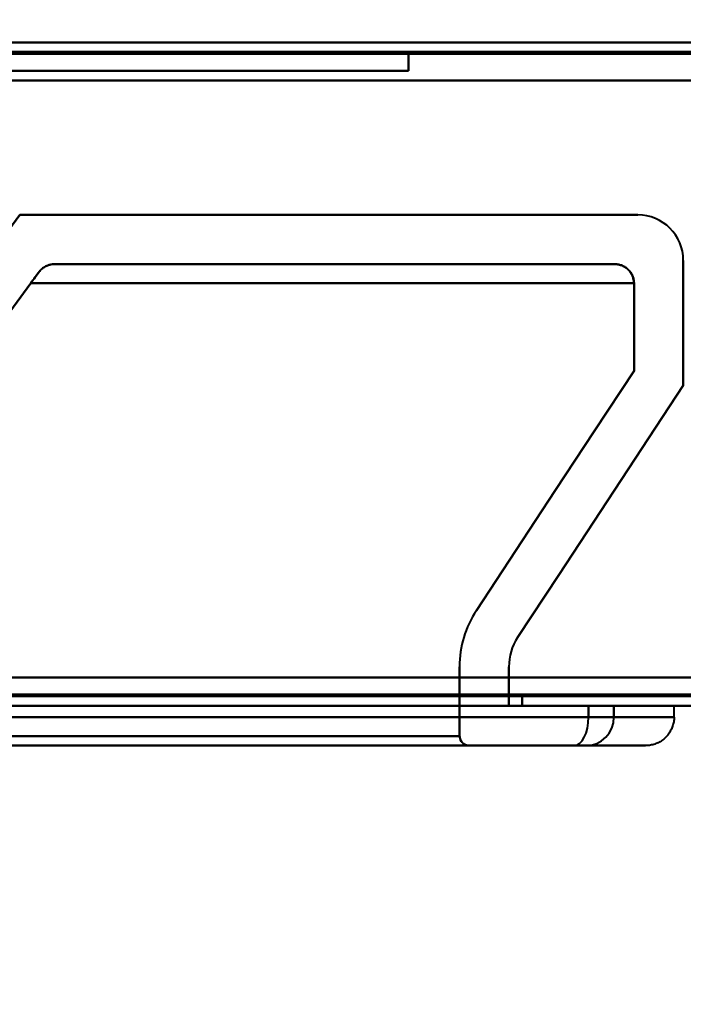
# Model space of a CAD drawing. Header units: millimetres. Extents: x -852 to 852, y -1321 to 592.
# Tile 32 of 111: x -251 to -216, y -471 to -419. Entities that reach past the tile are written whole.
import ezdxf

# ---------------------------------------------------------------- set-up
doc = ezdxf.new("R2010")
doc.units = ezdxf.units.MM
doc.layers.add('A-GENM', color=13, linetype='Continuous', lineweight=40)
doc.layers.add('G-IMPT', color=8, linetype='Continuous', lineweight=40)

# ---------------------------------------------------------------- blocks, each defined once
blk = doc.blocks.new('Maintenance r21 - Maintenance r21-769076-Niveau de réf_')
at = {"layer": 'A-GENM'}
for p, q in [((-690, -455), (690, -455)), ((690, -455), (-690, -455))]:
    blk.add_line(p, q, dxfattribs=at)
blk = doc.blocks.new('NEXA 1500 CALQUES_dwg-769064-Niveau de réf_')
at = {"layer": 'G-IMPT'}
for p, q in [((-176.1, -388.05), (-688.9, -388.05)), ((-220.1, -399.75), (-249.676, -399.75)), ((-689.4, -423.05), (-175.6, -423.05)), ((-273.202, -423.05), (-221.5, -423.05)), ((-273.202, -423.05), (-221.5, -423.05)), ((-221.5, -423.05), (-273.202, -423.05)), ((-221.5, -423.05), (-273.202, -423.05)), ((-221.5, -423.05), (-220.156, -423.05)), ((-221.5, -423.05), (-220.156, -423.05)), ((-220.156, -423.05), (-221.5, -423.05)), ((-220.156, -423.05), (-221.5, -423.05)), ((-220.156, -423.05), (-216.985, -423.05)), ((-216.985, -423.05), (-220.156, -423.05)), ((-216.985, -423.65), (-216.985, -423.05)), ((-274.584, -423.65), (-221.5, -423.65)), ((-274.584, -423.65), (-221.5, -423.65)), ((-221.5, -423.65), (-274.584, -423.65)), ((-221.5, -423.65), (-274.584, -423.65)), ((-221.5, -423.65), (-220.156, -423.65)), ((-221.5, -423.65), (-220.156, -423.65)), ((-220.156, -423.65), (-221.5, -423.65)), ((-220.156, -423.65), (-221.5, -423.65)), ((-220.156, -423.65), (-216.985, -423.65)), ((-216.985, -423.65), (-220.156, -423.65)), ((-273.818, -425.15), (-222.266, -425.15)), ((-273.818, -425.15), (-222.266, -425.15)), ((-222.266, -425.15), (-273.818, -425.15)), ((-222.266, -425.15), (-273.818, -425.15)), ((-269.069, -425.15), (-227.798, -425.15)), ((-222.266, -425.15), (-221.642, -425.15)), ((-222.266, -425.15), (-221.642, -425.15)), ((-221.642, -425.15), (-222.266, -425.15)), ((-221.642, -425.15), (-222.266, -425.15)), ((-221.642, -425.15), (-218.485, -425.15)), ((-218.485, -425.15), (-221.642, -425.15))]:
    blk.add_line(p, q, dxfattribs=at)
at = {"layer": 'G-IMPT', "flags": 128}
for points in [[(-688.9, -388.05), (-560.7, -388.05), (-432.5, -388.05), (-304.3, -388.05), (-176.1, -388.05)], [(-176.1, -388.05), (-304.3, -388.05), (-432.5, -388.05), (-560.7, -388.05), (-688.9, -388.05)], [(-688.9, -388.05), (-560.7, -388.05), (-432.5, -388.05), (-304.3, -388.05), (-176.1, -388.05)], [(-176.1, -388.05), (-304.3, -388.05), (-432.5, -388.05), (-560.7, -388.05), (-688.9, -388.05)], [(-176.1, -388.55), (-304.3, -388.55), (-432.5, -388.55), (-560.7, -388.55), (-688.9, -388.55)], [(-688.9, -388.55), (-560.7, -388.55), (-432.5, -388.55), (-304.3, -388.55), (-176.1, -388.55)], [(-351, -388.55), (-321, -388.55), (-291, -388.55), (-261, -388.55), (-231, -388.55)], [(-231, -388.55), (-261, -388.55), (-291, -388.55), (-321, -388.55), (-351, -388.55)], [(-351, -388.55), (-321, -388.55), (-291, -388.55), (-261, -388.55), (-231, -388.55)], [(-231, -388.55), (-261, -388.55), (-291, -388.55), (-321, -388.55), (-351, -388.55)], [(-231, -388.55), (-231, -388.8), (-231, -389.05), (-231, -389.3), (-231, -389.55)], [(-231, -388.55), (-231, -388.8), (-231, -389.05), (-231, -389.3), (-231, -389.55)], [(-231, -389.55), (-231, -389.3), (-231, -389.05), (-231, -388.8), (-231, -388.55)], [(-231, -389.55), (-231, -389.3), (-231, -389.05), (-231, -388.8), (-231, -388.55)], [(-176.1, -388.65), (-304.3, -388.65), (-432.5, -388.65), (-560.7, -388.65), (-688.9, -388.65)], [(-176.1, -388.65), (-304.3, -388.65), (-432.5, -388.65), (-560.7, -388.65), (-688.9, -388.65)], [(-688.9, -388.65), (-560.7, -388.65), (-432.5, -388.65), (-304.3, -388.65), (-176.1, -388.65)], [(-688.9, -388.65), (-560.7, -388.65), (-432.5, -388.65), (-304.3, -388.65), (-176.1, -388.65)], [(-176.1, -388.65), (-304.3, -388.65), (-432.5, -388.65), (-560.7, -388.65), (-688.9, -388.65)], [(-688.9, -388.65), (-560.7, -388.65), (-432.5, -388.65), (-304.3, -388.65), (-176.1, -388.65)], [(-231, -389.55), (-261, -389.55), (-291, -389.55), (-321, -389.55), (-351, -389.55)], [(-351, -389.55), (-321, -389.55), (-291, -389.55), (-261, -389.55), (-231, -389.55)], [(-231, -389.55), (-261, -389.55), (-291, -389.55), (-321, -389.55), (-351, -389.55)], [(-351, -389.55), (-321, -389.55), (-291, -389.55), (-261, -389.55), (-231, -389.55)], [(-689.4, -390.05), (-560.95, -390.05), (-432.5, -390.05), (-304.05, -390.05), (-175.6, -390.05)], [(-175.6, -390.05), (-304.05, -390.05), (-432.5, -390.05), (-560.95, -390.05), (-689.4, -390.05)], [(-689.4, -390.05), (-560.95, -390.05), (-432.5, -390.05), (-304.05, -390.05), (-175.6, -390.05)], [(-175.6, -390.05), (-304.05, -390.05), (-432.5, -390.05), (-560.95, -390.05), (-689.4, -390.05)], [(-688.9, -390.05), (-560.7, -390.05), (-432.5, -390.05), (-304.3, -390.05), (-176.1, -390.05)], [(-176.1, -390.05), (-304.3, -390.05), (-432.5, -390.05), (-560.7, -390.05), (-688.9, -390.05)], [(-176.1, -390.05), (-304.3, -390.05), (-432.5, -390.05), (-560.7, -390.05), (-688.9, -390.05)], [(-688.9, -390.05), (-560.7, -390.05), (-432.5, -390.05), (-304.3, -390.05), (-176.1, -390.05)], [(-270.5, -423.05), (-265.75, -416.575), (-261, -410.1), (-256.25, -403.625), (-251.5, -397.15)], [(-251.5, -397.15), (-256.25, -403.625), (-261, -410.1), (-265.75, -416.575), (-270.5, -423.05)], [(-218.9, -397.15), (-227.05, -397.15), (-235.2, -397.15), (-243.35, -397.15), (-251.5, -397.15)], [(-251.5, -397.15), (-243.35, -397.15), (-235.2, -397.15), (-227.05, -397.15), (-218.9, -397.15)], [(-218.9, -397.15), (-227.05, -397.15), (-235.2, -397.15), (-243.35, -397.15), (-251.5, -397.15)], [(-251.5, -397.15), (-243.35, -397.15), (-235.2, -397.15), (-227.05, -397.15), (-218.9, -397.15)], [(-220.1, -399.75), (-227.494, -399.75), (-234.888, -399.75), (-242.282, -399.75), (-249.676, -399.75)], [(-249.676, -399.75), (-242.282, -399.75), (-234.888, -399.75), (-227.494, -399.75), (-220.1, -399.75)], [(-249.676, -399.75), (-242.282, -399.75), (-234.888, -399.75), (-227.494, -399.75), (-220.1, -399.75)], [(-220.1, -399.75), (-227.494, -399.75), (-234.888, -399.75), (-242.282, -399.75), (-249.676, -399.75)], [(-216.5, -406.15), (-216.5, -404.5), (-216.5, -402.85), (-216.5, -401.2), (-216.5, -399.55)], [(-216.5, -399.55), (-216.5, -401.2), (-216.5, -402.85), (-216.5, -404.5), (-216.5, -406.15)], [(-268.449, -424.65), (-264.066, -418.675), (-259.683, -412.7), (-255.3, -406.725), (-250.916, -400.75)], [(-250.916, -400.75), (-255.3, -406.725), (-259.683, -412.7), (-264.066, -418.675), (-268.449, -424.65)], [(-268.449, -424.65), (-264.066, -418.675), (-259.683, -412.7), (-255.3, -406.725), (-250.916, -400.75)], [(-250.916, -400.75), (-255.3, -406.725), (-259.683, -412.7), (-264.066, -418.675), (-268.449, -424.65)], [(-219.1, -400.75), (-227.054, -400.75), (-235.008, -400.75), (-242.962, -400.75), (-250.916, -400.75)], [(-250.916, -400.75), (-242.962, -400.75), (-235.008, -400.75), (-227.054, -400.75), (-219.1, -400.75)], [(-250.916, -400.75), (-242.962, -400.75), (-235.008, -400.75), (-227.054, -400.75), (-219.1, -400.75)], [(-219.1, -400.75), (-227.054, -400.75), (-235.008, -400.75), (-242.962, -400.75), (-250.916, -400.75)], [(-219.1, -400.75), (-219.1, -401.906), (-219.1, -403.061), (-219.1, -404.217), (-219.1, -405.372)], [(-219.1, -405.372), (-219.1, -404.217), (-219.1, -403.061), (-219.1, -401.906), (-219.1, -400.75)], [(-219.1, -400.75), (-219.1, -401.906), (-219.1, -403.061), (-219.1, -404.217), (-219.1, -405.372)], [(-219.1, -405.372), (-219.1, -404.217), (-219.1, -403.061), (-219.1, -401.906), (-219.1, -400.75)], [(-219.1, -405.372), (-221.178, -408.535), (-223.256, -411.697), (-225.334, -414.859), (-227.412, -418.022)], [(-227.412, -418.022), (-225.334, -414.859), (-223.256, -411.697), (-221.178, -408.535), (-219.1, -405.372)], [(-219.1, -405.372), (-221.178, -408.535), (-223.256, -411.697), (-225.334, -414.859), (-227.412, -418.022)], [(-227.412, -418.022), (-225.334, -414.859), (-223.256, -411.697), (-221.178, -408.535), (-219.1, -405.372)], [(-225.24, -419.449), (-223.055, -416.125), (-220.87, -412.8), (-218.685, -409.475), (-216.5, -406.15)], [(-216.5, -406.15), (-218.685, -409.475), (-220.87, -412.8), (-223.055, -416.125), (-225.24, -419.449)], [(-225.24, -419.449), (-223.055, -416.125), (-220.87, -412.8), (-218.685, -409.475), (-216.5, -406.15)], [(-216.5, -406.15), (-218.685, -409.475), (-220.87, -412.8), (-223.055, -416.125), (-225.24, -419.449)], [(-228.3, -420.989), (-228.299, -421.905), (-228.299, -422.82), (-228.298, -423.735), (-228.298, -424.65)], [(-228.298, -424.65), (-228.298, -423.735), (-228.299, -422.82), (-228.299, -421.905), (-228.3, -420.989)], [(-228.298, -424.65), (-228.298, -423.735), (-228.299, -422.82), (-228.299, -421.905), (-228.3, -420.989)], [(-228.3, -420.989), (-228.299, -421.905), (-228.299, -422.82), (-228.298, -423.735), (-228.298, -424.65)], [(-225.699, -423.05), (-225.699, -422.535), (-225.699, -422.019), (-225.699, -421.504), (-225.7, -420.988)], [(-225.699, -423.05), (-225.699, -422.535), (-225.699, -422.019), (-225.699, -421.504), (-225.7, -420.988)], [(-225.7, -420.988), (-225.699, -421.504), (-225.699, -422.019), (-225.699, -422.535), (-225.699, -423.05)], [(-225.7, -420.988), (-225.699, -421.504), (-225.699, -422.019), (-225.699, -422.535), (-225.699, -423.05)], [(-688.9, -421.55), (-560.7, -421.55), (-432.5, -421.55), (-304.3, -421.55), (-176.1, -421.55)], [(-176.1, -421.55), (-304.3, -421.55), (-432.5, -421.55), (-560.7, -421.55), (-688.9, -421.55)], [(-688.9, -421.55), (-560.7, -421.55), (-432.5, -421.55), (-304.3, -421.55), (-176.1, -421.55)], [(-176.1, -421.55), (-304.3, -421.55), (-432.5, -421.55), (-560.7, -421.55), (-688.9, -421.55)], [(-176.1, -421.55), (-304.3, -421.55), (-432.5, -421.55), (-560.7, -421.55), (-688.9, -421.55)], [(-688.9, -421.55), (-560.7, -421.55), (-432.5, -421.55), (-304.3, -421.55), (-176.1, -421.55)], [(-688.9, -421.55), (-560.7, -421.55), (-432.5, -421.55), (-304.3, -421.55), (-176.1, -421.55)], [(-176.1, -421.55), (-304.3, -421.55), (-432.5, -421.55), (-560.7, -421.55), (-688.9, -421.55)], [(-175.6, -422.45), (-304.05, -422.45), (-432.5, -422.45), (-560.95, -422.45), (-689.4, -422.45)], [(-689.4, -422.45), (-560.95, -422.45), (-432.5, -422.45), (-304.05, -422.45), (-175.6, -422.45)], [(-175.6, -422.45), (-304.05, -422.45), (-432.5, -422.45), (-560.95, -422.45), (-689.4, -422.45)], [(-689.4, -422.45), (-560.95, -422.45), (-432.5, -422.45), (-304.05, -422.45), (-175.6, -422.45)], [(-175.6, -422.45), (-304.05, -422.45), (-432.5, -422.45), (-560.95, -422.45), (-689.4, -422.45)], [(-689.4, -422.45), (-560.95, -422.45), (-432.5, -422.45), (-304.05, -422.45), (-175.6, -422.45)], [(-175.6, -422.55), (-304.05, -422.55), (-432.5, -422.55), (-560.95, -422.55), (-689.4, -422.55)], [(-689.4, -422.55), (-560.95, -422.55), (-432.5, -422.55), (-304.05, -422.55), (-175.6, -422.55)], [(-225, -422.55), (-237.5, -422.55), (-250, -422.55), (-262.5, -422.55), (-275, -422.55)], [(-275, -422.55), (-262.5, -422.55), (-250, -422.55), (-237.5, -422.55), (-225, -422.55)], [(-275, -422.55), (-262.5, -422.55), (-250, -422.55), (-237.5, -422.55), (-225, -422.55)], [(-225, -422.55), (-237.5, -422.55), (-250, -422.55), (-262.5, -422.55), (-275, -422.55)], [(-225, -422.55), (-225, -422.675), (-225, -422.8), (-225, -422.925), (-225, -423.05)], [(-225, -423.05), (-225, -422.925), (-225, -422.8), (-225, -422.675), (-225, -422.55)], [(-225, -423.05), (-225, -422.925), (-225, -422.8), (-225, -422.675), (-225, -422.55)], [(-225, -422.55), (-225, -422.675), (-225, -422.8), (-225, -422.925), (-225, -423.05)], [(-689.4, -423.05), (-560.95, -423.05), (-432.5, -423.05), (-304.05, -423.05), (-175.6, -423.05)], [(-175.6, -423.05), (-304.05, -423.05), (-432.5, -423.05), (-560.95, -423.05), (-689.4, -423.05)], [(-689.4, -423.05), (-560.95, -423.05), (-432.5, -423.05), (-304.05, -423.05), (-175.6, -423.05)], [(-175.6, -423.05), (-304.05, -423.05), (-432.5, -423.05), (-560.95, -423.05), (-689.4, -423.05)], [(-225, -423.05), (-237.05, -423.05), (-249.101, -423.05), (-261.151, -423.05), (-273.202, -423.05)], [(-273.202, -423.05), (-261.151, -423.05), (-249.101, -423.05), (-237.05, -423.05), (-225, -423.05)], [(-273.202, -423.05), (-261.151, -423.05), (-249.101, -423.05), (-237.05, -423.05), (-225, -423.05)], [(-225, -423.05), (-237.05, -423.05), (-249.101, -423.05), (-261.151, -423.05), (-273.202, -423.05)], [(-270.5, -423.05), (-259.3, -423.05), (-248.099, -423.05), (-236.899, -423.05), (-225.699, -423.05)], [(-225.699, -423.05), (-236.899, -423.05), (-248.099, -423.05), (-259.3, -423.05), (-270.5, -423.05)], [(-270.5, -423.05), (-259.3, -423.05), (-248.099, -423.05), (-236.899, -423.05), (-225.699, -423.05)], [(-225.699, -423.05), (-236.899, -423.05), (-248.099, -423.05), (-259.3, -423.05), (-270.5, -423.05)], [(-221.5, -423.05), (-221.5, -423.2), (-221.5, -423.35), (-221.5, -423.5), (-221.5, -423.65)], [(-221.5, -423.65), (-221.5, -423.5), (-221.5, -423.35), (-221.5, -423.2), (-221.5, -423.05)], [(-221.5, -423.05), (-221.5, -423.2), (-221.5, -423.35), (-221.5, -423.5), (-221.5, -423.65)], [(-221.5, -423.65), (-221.5, -423.5), (-221.5, -423.35), (-221.5, -423.2), (-221.5, -423.05)], [(-220.156, -423.05), (-220.156, -423.2), (-220.156, -423.35), (-220.156, -423.5), (-220.156, -423.65)], [(-220.156, -423.65), (-220.156, -423.5), (-220.156, -423.35), (-220.156, -423.2), (-220.156, -423.05)], [(-220.156, -423.05), (-220.156, -423.2), (-220.156, -423.35), (-220.156, -423.5), (-220.156, -423.65)], [(-220.156, -423.65), (-220.156, -423.5), (-220.156, -423.35), (-220.156, -423.2), (-220.156, -423.05)], [(-216.985, -423.65), (-216.987, -423.71), (-216.99, -423.77), (-216.996, -423.83), (-217.005, -423.889), (-217.015, -423.948), (-217.028, -424.007), (-217.044, -424.065), (-217.062, -424.122), (-217.082, -424.178), (-217.104, -424.234), (-217.128, -424.289), (-217.155, -424.343), (-217.184, -424.395), (-217.215, -424.447), (-217.247, -424.497), (-217.282, -424.546), (-217.319, -424.593), (-217.358, -424.639), (-217.398, -424.683), (-217.44, -424.726), (-217.484, -424.767), (-217.53, -424.806), (-217.577, -424.843), (-217.625, -424.879), (-217.675, -424.912), (-217.726, -424.944), (-217.778, -424.973), (-217.832, -425), (-217.886, -425.025), (-217.942, -425.048), (-217.998, -425.069), (-218.055, -425.087), (-218.113, -425.103), (-218.172, -425.117), (-218.231, -425.128), (-218.29, -425.137), (-218.349, -425.144), (-218.409, -425.148), (-218.469, -425.15), (-218.485, -425.15)], [(-228.298, -424.65), (-238.336, -424.65), (-248.374, -424.65), (-258.411, -424.65), (-268.449, -424.65)], [(-268.449, -424.65), (-258.411, -424.65), (-248.374, -424.65), (-238.336, -424.65), (-228.298, -424.65)], [(-268.449, -424.65), (-258.411, -424.65), (-248.374, -424.65), (-238.336, -424.65), (-228.298, -424.65)], [(-228.298, -424.65), (-238.336, -424.65), (-248.374, -424.65), (-258.411, -424.65), (-268.449, -424.65)], [(-222.266, -425.15), (-224.021, -425.15), (-225.814, -425.15), (-227.643, -425.15), (-229.504, -425.15), (-231.395, -425.15), (-233.312, -425.15), (-235.253, -425.15), (-237.215, -425.15), (-239.194, -425.15), (-241.187, -425.15), (-243.191, -425.15), (-245.203, -425.15), (-247.219, -425.15), (-249.237, -425.15), (-251.252, -425.15), (-253.263, -425.15)], [(-252.893, -425.15), (-250.881, -425.15), (-248.865, -425.15), (-246.847, -425.15), (-244.832, -425.15), (-242.821, -425.15), (-240.819, -425.15), (-238.828, -425.15), (-236.852, -425.15), (-234.894, -425.15), (-232.957, -425.15), (-231.044, -425.15), (-229.159, -425.15), (-227.303, -425.15), (-225.481, -425.15), (-223.695, -425.15), (-222.266, -425.15)], [(-227.798, -425.15), (-238.116, -425.15), (-248.434, -425.15), (-258.751, -425.15), (-269.069, -425.15)], [(-269.069, -425.15), (-258.751, -425.15), (-248.434, -425.15), (-238.116, -425.15), (-227.798, -425.15)], [(-227.798, -425.15), (-238.116, -425.15), (-248.434, -425.15), (-258.751, -425.15), (-269.069, -425.15)], [(-269.069, -425.15), (-258.751, -425.15), (-248.434, -425.15), (-238.116, -425.15), (-227.798, -425.15)], [(-221.642, -425.15), (-221.65, -425.15), (-221.66, -425.15), (-221.672, -425.15), (-221.686, -425.15), (-221.703, -425.15), (-221.721, -425.15), (-221.741, -425.15), (-221.762, -425.15), (-221.786, -425.15), (-221.812, -425.15), (-221.839, -425.15), (-221.868, -425.15), (-221.899, -425.15), (-221.932, -425.15), (-221.966, -425.15), (-222.001, -425.15), (-222.038, -425.15), (-222.077, -425.15), (-222.117, -425.15), (-222.158, -425.15), (-222.2, -425.15), (-222.244, -425.15), (-222.266, -425.15)], [(-222.266, -425.15), (-222.222, -425.15), (-222.179, -425.15), (-222.137, -425.15), (-222.097, -425.15), (-222.058, -425.15), (-222.02, -425.15), (-221.983, -425.15), (-221.949, -425.15), (-221.915, -425.15), (-221.884, -425.15), (-221.854, -425.15), (-221.825, -425.15), (-221.799, -425.15), (-221.774, -425.15), (-221.751, -425.15), (-221.73, -425.15), (-221.711, -425.15), (-221.694, -425.15), (-221.679, -425.15), (-221.666, -425.15), (-221.655, -425.15), (-221.646, -425.15), (-221.642, -425.15)], [(-218.485, -425.15), (-218.766, -425.15), (-219.608, -425.15), (-221.01, -425.15), (-221.642, -425.15)], [(-221.642, -425.15), (-220.042, -425.15), (-219.001, -425.15), (-218.521, -425.15), (-218.485, -425.15)]]:
    blk.add_lwpolyline(points, dxfattribs=at)
at = {"layer": 'G-IMPT'}
for centre, radius, start, end in [((-218.9, -399.55), 2.4, 360, 90), ((-218.9, -399.55), 2.4, 0, 90), ((-218.9, -399.55), 2.4, 0, 90), ((-218.9, -399.55), 2.4, 0, 90), ((-222.9, -420.987), 5.4, 146.6894, 180.0243), ((-222.9, -420.987), 5.4, 146.6894, 180.0243), ((-222.9, -420.987), 5.4, 146.6894, 180.0243), ((-222.9, -420.987), 5.4, 146.6894, 180.0243), ((-222.9, -420.987), 2.8, 146.6894, 180.0243), ((-222.9, -420.987), 2.8, 146.6894, 180.0243), ((-222.9, -420.987), 2.8, 146.6894, 180.0243), ((-222.9, -420.987), 2.8, 146.6894, 180.0243)]:
    blk.add_arc(centre, radius, start, end, dxfattribs=at)
for centre, ratio in [((-222.266, -423.65), 0.510973), ((-222.266, -423.65), 0.510973), ((-222.266, -423.65), 0.510973), ((-222.266, -423.65), 0.510973), ((-221.642, -423.65), 0.991008), ((-221.642, -423.65), 0.991008), ((-221.642, -423.65), 0.991008), ((-221.642, -423.65), 0.991008)]:
    blk.add_ellipse(centre, major_axis=(0, 1.5), ratio=ratio, start_param=3.141593, end_param=4.712389, dxfattribs=at)
for points in [[(-250.482, -400.159), (-250.435, -400.095), (-250.329, -399.98), (-250.131, -399.85), (-249.91, -399.768), (-249.756, -399.75), (-249.676, -399.75)], [(-250.482, -400.159), (-250.436, -400.095), (-250.329, -399.98), (-250.132, -399.85), (-249.911, -399.768), (-249.754, -399.75), (-249.676, -399.75)], [(-219.1, -400.75), (-219.1, -400.685), (-219.113, -400.554), (-219.17, -400.365), (-219.263, -400.191), (-219.388, -400.038), (-219.541, -399.913), (-219.715, -399.82), (-219.904, -399.763), (-220.035, -399.75), (-220.1, -399.75)], [(-220.1, -399.75), (-220.035, -399.75), (-219.904, -399.763), (-219.715, -399.82), (-219.541, -399.913), (-219.388, -400.038), (-219.263, -400.191), (-219.17, -400.365), (-219.113, -400.554), (-219.1, -400.685), (-219.1, -400.75)], [(-220.1, -399.75), (-220.032, -399.75), (-219.901, -399.763), (-219.721, -399.82), (-219.55, -399.913), (-219.4, -400.038), (-219.274, -400.191), (-219.176, -400.365), (-219.119, -400.554), (-219.102, -400.685), (-219.1, -400.75)], [(-219.1, -400.75), (-219.102, -400.685), (-219.119, -400.554), (-219.176, -400.365), (-219.274, -400.191), (-219.4, -400.038), (-219.55, -399.913), (-219.721, -399.82), (-219.901, -399.763), (-220.032, -399.75), (-220.1, -399.75)], [(-250.916, -400.75), (-250.877, -400.697), (-250.8, -400.592), (-250.687, -400.437), (-250.58, -400.291), (-250.514, -400.201), (-250.482, -400.159)], [(-250.482, -400.159), (-250.514, -400.201), (-250.58, -400.291), (-250.687, -400.437), (-250.8, -400.592), (-250.877, -400.697), (-250.916, -400.75)], [(-250.916, -400.75), (-250.839, -400.645), (-250.684, -400.434), (-250.545, -400.243), (-250.482, -400.159)], [(-250.482, -400.159), (-250.545, -400.243), (-250.684, -400.434), (-250.839, -400.645), (-250.916, -400.75)]]:
    blk.add_open_spline(points, degree=3, dxfattribs=at)
for points, knots in [([(-249.676, -399.75), (-249.754, -399.75), (-249.872, -399.764), (-250.059, -399.82), (-250.27, -399.927), (-250.413, -400.064), (-250.482, -400.159)], [0, 0, 0, 0, 0.25, 0.375, 0.625, 1, 1, 1, 1]), ([(-249.676, -399.75), (-249.756, -399.75), (-249.871, -399.764), (-250.058, -399.82), (-250.269, -399.927), (-250.411, -400.064), (-250.482, -400.159)], [0, 0, 0, 0, 0.25, 0.375, 0.625, 1, 1, 1, 1]), ([(-228.298, -424.65), (-228.296, -424.716), (-228.273, -424.83), (-228.184, -424.972), (-228.038, -425.105), (-227.9, -425.15), (-227.798, -425.15)], [0, 0, 0, 0, 0.25, 0.4375, 0.625, 1, 1, 1, 1]), ([(-227.798, -425.15), (-227.866, -425.15), (-227.975, -425.127), (-228.115, -425.042), (-228.248, -424.895), (-228.295, -424.748), (-228.298, -424.65)], [0, 0, 0, 0, 0.25, 0.4375, 0.625, 1, 1, 1, 1]), ([(-228.298, -424.65), (-228.298, -424.716), (-228.275, -424.83), (-228.19, -424.972), (-228.043, -425.105), (-227.896, -425.15), (-227.798, -425.15)], [0, 0, 0, 0, 0.25, 0.4375, 0.625, 1, 1, 1, 1]), ([(-227.798, -425.15), (-227.864, -425.15), (-227.978, -425.127), (-228.12, -425.042), (-228.253, -424.895), (-228.298, -424.748), (-228.298, -424.65)], [0, 0, 0, 0, 0.25, 0.4375, 0.625, 1, 1, 1, 1])]:
    blk.add_open_spline(points, degree=3, knots=knots, dxfattribs=at)

msp = doc.modelspace()

# ---------------------------------------------------------------- linework, layer by layer
at = {"color": 94, "lineweight": 30}
msp.add_circle((0, -17.5), 609.6, dxfattribs=at)

# ---------------------------------------------------------------- block references
at = {"layer": 'A-GENM'}
msp.add_blockref('Maintenance r21 - Maintenance r21-769076-Niveau de réf_', (0, 0), dxfattribs=at)
at = {"layer": 'G-IMPT'}
msp.add_blockref('NEXA 1500 CALQUES_dwg-769064-Niveau de réf_', (0, -32.45), dxfattribs=at)

doc.saveas('drawing.dxf')
